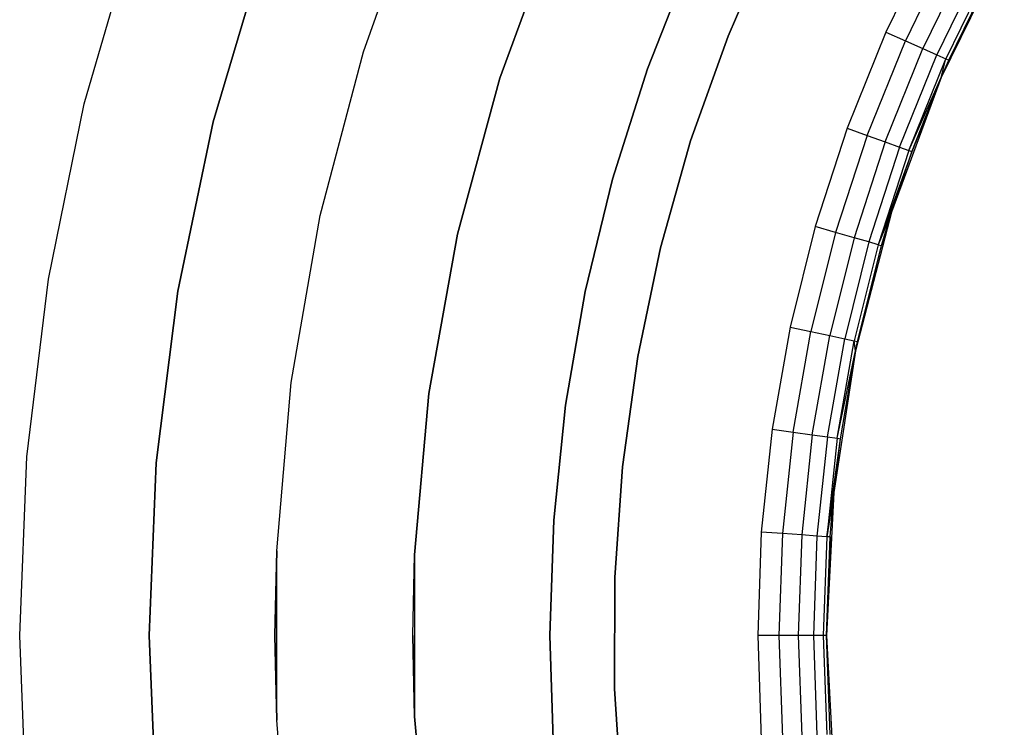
# Model space of a CAD drawing. Extents: x -1.67 to 1.67, y 0.02 to 3.36.
# Tile 8 of 24: x -1.27 to -0.71, y 1.64 to 2.04. Entities that reach past the tile are written whole.
import ezdxf

# ---------------------------------------------------------------- set-up
doc = ezdxf.new("R2010")
doc.units = 0
doc.header["$MEASUREMENT"] = 0
doc.layers.get('0').update_dxf_attribs({"color": 13, "linetype": 'CONTINUOUS'})

# ---------------------------------------------------------------- blocks, each defined once
blk = doc.blocks.new('BAHIA_PM_STL')
at = {"color": 0}
for p, q in [((-1.07152, 2.02288, 0.23858), (-1.03893, 2.11376, 0.23858)), ((-1.07152, 2.02288, 1.10079), (-1.03893, 2.11376, 1.10079)), ((-1.07152, 2.02288, 0.23858), (-1.03893, 2.11376, 0.23858)), ((-1.07152, 2.02288, 1.10079), (-1.03893, 2.11376, 1.10079)), ((-1.23088, 1.99334, 0.23858), (-1.20248, 2.0914, 0.23858)), ((-1.23088, 1.99334, 0.23858), (-1.20248, 2.0914, 0.23858)), ((-1.23088, 1.99334, 1.69528), (-1.20248, 2.0914, 1.69528)), ((-1.23088, 1.99334, 1.69528), (-1.20248, 2.0914, 1.69528)), ((-0.96167, 2.09454, 0.23858), (-0.99366, 2.00796, 0.23858)), ((-0.99366, 2.00796, 1.10079), (-0.96167, 2.09454, 1.10079)), ((-0.99366, 2.00796, 1.10079), (-0.96167, 2.09454, 1.10079)), ((-0.96167, 2.09454, 0.23858), (-0.99366, 2.00796, 0.23858)), ((-0.83803, 2.09008, 0.24321), (-0.86338, 2.03195, 0.24321)), ((-0.86338, 2.03195, 0.29088), (-0.83803, 2.09008, 0.29088)), ((-0.83803, 2.09008, 0.24321), (-0.86338, 2.03195, 0.24321)), ((-0.86338, 2.03195, 0.29088), (-0.83803, 2.09008, 0.29088)), ((-0.74738, 2.08734, 0.00236), (-0.77328, 2.03424, 0.00236)), ((-0.74738, 2.08734, 0.00236), (-0.77328, 2.03424, 0.00236)), ((-0.73663, 2.08163, 0.00429), (-0.76216, 2.02929, 0.00429)), ((-0.73663, 2.08163, 0.00429), (-0.76216, 2.02929, 0.00429)), ((-0.70567, 2.08163, 0.23858), (-0.74168, 2.00823, 0.23858)), ((-0.70567, 2.08163, 0.23858), (-0.74168, 2.00823, 0.23858)), ((-1.12912, 2.07758, 1.69528), (-1.15727, 1.98301, 1.69528)), ((-1.15727, 1.98301, 0.23858), (-1.12912, 2.07758, 0.23858)), ((-1.12912, 2.07758, 1.69528), (-1.15727, 1.98301, 1.69528)), ((-1.15727, 1.98301, 0.23858), (-1.12912, 2.07758, 0.23858)), ((-0.90943, 2.01317, 0.67559), (-0.88525, 2.07447, 0.67559)), ((-0.88525, 2.07447, 0.59685), (-0.90943, 2.01317, 0.59685)), ((-0.90943, 2.01317, 0.67559), (-0.88525, 2.07447, 0.67559)), ((-0.88525, 2.07447, 0.59685), (-0.90943, 2.01317, 0.59685)), ((-0.72694, 2.07648, 0.00988), (-0.75214, 2.02483, 0.00988)), ((-0.72694, 2.07648, 0.00988), (-0.75214, 2.02483, 0.00988)), ((-0.71925, 2.07239, 0.01859), (-0.74418, 2.02128, 0.01859)), ((-0.71925, 2.07239, 0.01859), (-0.74418, 2.02128, 0.01859)), ((-0.71262, 2.06886, 0.04173), (-0.74168, 2.00823, 0.23858)), ((-0.71262, 2.06886, 0.04173), (-0.74168, 2.00823, 0.23858)), ((-0.71432, 2.06976, 0.02957), (-0.73907, 2.01901, 0.02957)), ((-0.71432, 2.06976, 0.02957), (-0.73907, 2.01901, 0.02957)), ((-0.73731, 2.01823, 0.04173), (-0.71262, 2.06886, 0.04173)), ((-0.73731, 2.01823, 0.04173), (-0.71262, 2.06886, 0.04173)), ((-0.86338, 2.03195, 0.24321), (-0.88471, 1.97224, 0.24321)), ((-0.88471, 1.97224, 0.29088), (-0.86338, 2.03195, 0.29088)), ((-0.86338, 2.03195, 0.24321), (-0.88471, 1.97224, 0.24321)), ((-0.88471, 1.97224, 0.29088), (-0.86338, 2.03195, 0.29088)), ((-0.86338, 2.03195, 0.24321), (-0.86338, 2.03195, 0.29088)), ((-0.86338, 2.03195, 0.24321), (-0.86338, 2.03195, 0.29088)), ((-0.77328, 2.03424, 0.00236), (-0.79541, 1.97946, 0.00236)), ((-0.77328, 2.03424, 0.00236), (-0.79541, 1.97946, 0.00236)), ((-0.78398, 1.9753, 0.00429), (-0.76216, 2.02929, 0.00429)), ((-0.78398, 1.9753, 0.00429), (-0.76216, 2.02929, 0.00429)), ((-0.77328, 2.03424, 0.00236), (-0.76216, 2.02929, 0.00429)), ((-0.77328, 2.03424, 0.00236), (-0.76216, 2.02929, 0.00429)), ((-0.76216, 2.02929, 0.00429), (-0.75214, 2.02483, 0.00988)), ((-0.76216, 2.02929, 0.00429), (-0.75214, 2.02483, 0.00988)), ((-0.77366, 1.97154, 0.00988), (-0.75214, 2.02483, 0.00988)), ((-0.77366, 1.97154, 0.00988), (-0.75214, 2.02483, 0.00988)), ((-0.75214, 2.02483, 0.00988), (-0.74418, 2.02128, 0.01859)), ((-0.75214, 2.02483, 0.00988), (-0.74418, 2.02128, 0.01859)), ((-1.09617, 1.92953, 0.23858), (-1.07152, 2.02288, 0.23858)), ((-1.09617, 1.92953, 1.10079), (-1.07152, 2.02288, 1.10079)), ((-1.09617, 1.92953, 0.23858), (-1.07152, 2.02288, 0.23858)), ((-1.09617, 1.92953, 1.10079), (-1.07152, 2.02288, 1.10079)), ((-1.07152, 2.02288, 1.10079), (-1.07152, 2.02288, 0.23858)), ((-1.07152, 2.02288, 1.10079), (-1.07152, 2.02288, 0.23858)), ((-0.76548, 1.96857, 0.01859), (-0.74418, 2.02128, 0.01859)), ((-0.76548, 1.96857, 0.01859), (-0.74418, 2.02128, 0.01859)), ((-0.76022, 1.96665, 0.02957), (-0.73907, 2.01901, 0.02957)), ((-0.76022, 1.96665, 0.02957), (-0.73907, 2.01901, 0.02957)), ((-0.74418, 2.02128, 0.01859), (-0.73907, 2.01901, 0.02957)), ((-0.74418, 2.02128, 0.01859), (-0.73907, 2.01901, 0.02957)), ((-0.74168, 2.00823, 0.04173), (-0.73907, 2.01901, 0.02957)), ((-0.74168, 2.00823, 0.04173), (-0.73907, 2.01901, 0.02957)), ((-0.74168, 2.00823, 0.04173), (-0.73731, 2.01823, 0.04173)), ((-0.73731, 2.01823, 0.04173), (-0.74168, 2.00823, 0.23858)), ((-0.73731, 2.01823, 0.04173), (-0.74168, 2.00823, 0.23858)), ((-0.74168, 2.00823, 0.04173), (-0.73731, 2.01823, 0.04173)), ((-0.73907, 2.01901, 0.02957), (-0.73731, 2.01823, 0.04173)), ((-0.73907, 2.01901, 0.02957), (-0.73731, 2.01823, 0.04173)), ((-0.92936, 1.95035, 0.67559), (-0.90943, 2.01317, 0.67559)), ((-0.90943, 2.01317, 0.59685), (-0.92936, 1.95035, 0.59685)), ((-0.92936, 1.95035, 0.67559), (-0.90943, 2.01317, 0.67559)), ((-0.90943, 2.01317, 0.59685), (-0.92936, 1.95035, 0.59685)), ((-0.90943, 2.01317, 0.67559), (-0.90943, 2.01317, 0.59685)), ((-0.90943, 2.01317, 0.67559), (-0.90943, 2.01317, 0.59685)), ((-0.99366, 2.00796, 0.23858), (-1.01788, 1.9189, 0.23858)), ((-1.01788, 1.9189, 1.10079), (-0.99366, 2.00796, 1.10079)), ((-1.01788, 1.9189, 1.10079), (-0.99366, 2.00796, 1.10079)), ((-0.99366, 2.00796, 0.23858), (-1.01788, 1.9189, 0.23858)), ((-0.99366, 2.00796, 1.10079), (-0.99366, 2.00796, 0.23858)), ((-0.99366, 2.00796, 1.10079), (-0.99366, 2.00796, 0.23858)), ((-0.74168, 2.00823, 0.23858), (-0.77007, 1.93157, 0.23858)), ((-0.74168, 2.00823, 0.23858), (-0.77007, 1.93157, 0.23858)), ((-0.76022, 1.96665, 0.02957), (-0.74168, 2.00823, 0.04173)), ((-0.76022, 1.96665, 0.02957), (-0.74168, 2.00823, 0.04173)), ((-0.74168, 2.00823, 0.23858), (-0.75841, 1.96599, 0.04173)), ((-0.75841, 1.96599, 0.04173), (-0.74168, 2.00823, 0.04173)), ((-0.74168, 2.00823, 0.23858), (-0.75841, 1.96599, 0.04173)), ((-0.75841, 1.96599, 0.04173), (-0.74168, 2.00823, 0.04173)), ((-0.74168, 2.00823, 0.23858), (-0.74168, 2.00823, 0.04173)), ((-0.74168, 2.00823, 0.23858), (-0.74168, 2.00823, 0.04173)), ((-1.2513, 1.89331, 0.23858), (-1.23088, 1.99334, 0.23858)), ((-1.2513, 1.89331, 0.23858), (-1.23088, 1.99334, 0.23858)), ((-1.2513, 1.89331, 1.69528), (-1.23088, 1.99334, 1.69528)), ((-1.2513, 1.89331, 1.69528), (-1.23088, 1.99334, 1.69528)), ((-1.23088, 1.99334, 0.23858), (-1.23088, 1.99334, 1.69528)), ((-1.23088, 1.99334, 0.23858), (-1.23088, 1.99334, 1.69528)), ((-1.15727, 1.98301, 1.69528), (-1.17752, 1.88645, 1.69528)), ((-1.17752, 1.88645, 0.23858), (-1.15727, 1.98301, 0.23858)), ((-1.15727, 1.98301, 1.69528), (-1.17752, 1.88645, 1.69528)), ((-1.17752, 1.88645, 0.23858), (-1.15727, 1.98301, 0.23858)), ((-1.15727, 1.98301, 1.69528), (-1.15727, 1.98301, 0.23858)), ((-1.15727, 1.98301, 1.69528), (-1.15727, 1.98301, 0.23858)), ((-0.79541, 1.97946, 0.00236), (-0.81367, 1.92327, 0.00236)), ((-0.79541, 1.97946, 0.00236), (-0.81367, 1.92327, 0.00236)), ((-0.79541, 1.97946, 0.00236), (-0.78398, 1.9753, 0.00429)), ((-0.79541, 1.97946, 0.00236), (-0.78398, 1.9753, 0.00429)), ((-0.78398, 1.9753, 0.00429), (-0.80197, 1.91992, 0.00429)), ((-0.78398, 1.9753, 0.00429), (-0.80197, 1.91992, 0.00429)), ((-0.78398, 1.9753, 0.00429), (-0.77366, 1.97154, 0.00988)), ((-0.78398, 1.9753, 0.00429), (-0.77366, 1.97154, 0.00988)), ((-0.88471, 1.97224, 0.24321), (-0.90191, 1.91121, 0.24321)), ((-0.90191, 1.91121, 0.29088), (-0.88471, 1.97224, 0.29088)), ((-0.88471, 1.97224, 0.24321), (-0.90191, 1.91121, 0.24321)), ((-0.90191, 1.91121, 0.29088), (-0.88471, 1.97224, 0.29088)), ((-0.88471, 1.97224, 0.24321), (-0.88471, 1.97224, 0.29088)), ((-0.88471, 1.97224, 0.24321), (-0.88471, 1.97224, 0.29088)), ((-0.77366, 1.97154, 0.00988), (-0.79142, 1.91689, 0.00988)), ((-0.77366, 1.97154, 0.00988), (-0.79142, 1.91689, 0.00988)), ((-0.76548, 1.96857, 0.01859), (-0.78305, 1.91449, 0.01859)), ((-0.76548, 1.96857, 0.01859), (-0.78305, 1.91449, 0.01859)), ((-0.77366, 1.97154, 0.00988), (-0.76548, 1.96857, 0.01859)), ((-0.77366, 1.97154, 0.00988), (-0.76548, 1.96857, 0.01859)), ((-0.76548, 1.96857, 0.01859), (-0.76022, 1.96665, 0.02957)), ((-0.76548, 1.96857, 0.01859), (-0.76022, 1.96665, 0.02957)), ((-0.76022, 1.96665, 0.02957), (-0.77767, 1.91295, 0.02957)), ((-0.76022, 1.96665, 0.02957), (-0.77767, 1.91295, 0.02957)), ((-0.75841, 1.96599, 0.04173), (-0.77767, 1.91295, 0.02957)), ((-0.75841, 1.96599, 0.04173), (-0.77767, 1.91295, 0.02957)), ((-0.77007, 1.93157, 0.23858), (-0.75841, 1.96599, 0.04173)), ((-0.77007, 1.93157, 0.23858), (-0.75841, 1.96599, 0.04173)), ((-0.77007, 1.93157, 0.04173), (-0.75841, 1.96599, 0.04173)), ((-0.77007, 1.93157, 0.04173), (-0.75841, 1.96599, 0.04173)), ((-0.75841, 1.96599, 0.04173), (-0.76022, 1.96665, 0.02957)), ((-0.75841, 1.96599, 0.04173), (-0.76022, 1.96665, 0.02957)), ((-0.94497, 1.88632, 0.67559), (-0.92936, 1.95035, 0.67559)), ((-0.92936, 1.95035, 0.59685), (-0.94497, 1.88632, 0.59685)), ((-0.94497, 1.88632, 0.67559), (-0.92936, 1.95035, 0.67559)), ((-0.92936, 1.95035, 0.59685), (-0.94497, 1.88632, 0.59685)), ((-0.92936, 1.95035, 0.67559), (-0.92936, 1.95035, 0.59685)), ((-0.92936, 1.95035, 0.67559), (-0.92936, 1.95035, 0.59685)), ((-1.11271, 1.83442, 0.23858), (-1.09617, 1.92953, 0.23858)), ((-1.11271, 1.83442, 1.10079), (-1.09617, 1.92953, 1.10079)), ((-1.11271, 1.83442, 0.23858), (-1.09617, 1.92953, 0.23858)), ((-1.11271, 1.83442, 1.10079), (-1.09617, 1.92953, 1.10079)), ((-1.09617, 1.92953, 1.10079), (-1.09617, 1.92953, 0.23858)), ((-1.09617, 1.92953, 1.10079), (-1.09617, 1.92953, 0.23858)), ((-0.77007, 1.93157, 0.23858), (-0.79057, 1.85242, 0.23858)), ((-0.77007, 1.93157, 0.23858), (-0.79057, 1.85242, 0.23858)), ((-0.77007, 1.93157, 0.04173), (-0.77767, 1.91295, 0.02957)), ((-0.77007, 1.93157, 0.04173), (-0.77767, 1.91295, 0.02957)), ((-0.77007, 1.93157, 0.23858), (-0.77582, 1.91242, 0.04173)), ((-0.77582, 1.91242, 0.04173), (-0.77007, 1.93157, 0.04173)), ((-0.77007, 1.93157, 0.23858), (-0.77582, 1.91242, 0.04173)), ((-0.77582, 1.91242, 0.04173), (-0.77007, 1.93157, 0.04173)), ((-0.77007, 1.93157, 0.23858), (-0.77007, 1.93157, 0.04173)), ((-0.77007, 1.93157, 0.23858), (-0.77007, 1.93157, 0.04173)), ((-0.81367, 1.92327, 0.00236), (-0.82796, 1.86594, 0.00236)), ((-0.81367, 1.92327, 0.00236), (-0.82796, 1.86594, 0.00236)), ((-0.80197, 1.91992, 0.00429), (-0.81367, 1.92327, 0.00236)), ((-0.80197, 1.91992, 0.00429), (-0.81367, 1.92327, 0.00236)), ((-1.01788, 1.9189, 0.23858), (-1.03413, 1.82804, 0.23858)), ((-1.03413, 1.82804, 1.10079), (-1.01788, 1.9189, 1.10079)), ((-1.03413, 1.82804, 1.10079), (-1.01788, 1.9189, 1.10079)), ((-1.01788, 1.9189, 0.23858), (-1.03413, 1.82804, 0.23858)), ((-1.01788, 1.9189, 1.10079), (-1.01788, 1.9189, 0.23858)), ((-1.01788, 1.9189, 1.10079), (-1.01788, 1.9189, 0.23858)), ((-0.80197, 1.91992, 0.00429), (-0.81606, 1.86341, 0.00429)), ((-0.80197, 1.91992, 0.00429), (-0.81606, 1.86341, 0.00429)), ((-0.79142, 1.91689, 0.00988), (-0.80532, 1.86113, 0.00988)), ((-0.79142, 1.91689, 0.00988), (-0.80532, 1.86113, 0.00988)), ((-0.79142, 1.91689, 0.00988), (-0.80197, 1.91992, 0.00429)), ((-0.79142, 1.91689, 0.00988), (-0.80197, 1.91992, 0.00429)), ((-0.78305, 1.91449, 0.01859), (-0.79142, 1.91689, 0.00988)), ((-0.78305, 1.91449, 0.01859), (-0.79142, 1.91689, 0.00988)), ((-0.90191, 1.91121, 0.24321), (-0.91491, 1.84914, 0.24321)), ((-0.91491, 1.84914, 0.29088), (-0.90191, 1.91121, 0.29088)), ((-0.90191, 1.91121, 0.24321), (-0.91491, 1.84914, 0.24321)), ((-0.91491, 1.84914, 0.29088), (-0.90191, 1.91121, 0.29088)), ((-0.90191, 1.91121, 0.24321), (-0.90191, 1.91121, 0.29088)), ((-0.90191, 1.91121, 0.24321), (-0.90191, 1.91121, 0.29088)), ((-0.78305, 1.91449, 0.01859), (-0.7968, 1.85932, 0.01859)), ((-0.78305, 1.91449, 0.01859), (-0.7968, 1.85932, 0.01859)), ((-0.77767, 1.91295, 0.02957), (-0.79133, 1.85816, 0.02957)), ((-0.77767, 1.91295, 0.02957), (-0.79133, 1.85816, 0.02957)), ((-0.79057, 1.85242, 0.23858), (-0.77582, 1.91242, 0.04173)), ((-0.79057, 1.85242, 0.23858), (-0.77582, 1.91242, 0.04173)), ((-0.78945, 1.85776, 0.04173), (-0.77582, 1.91242, 0.04173)), ((-0.78945, 1.85776, 0.04173), (-0.77582, 1.91242, 0.04173)), ((-0.77767, 1.91295, 0.02957), (-0.78305, 1.91449, 0.01859)), ((-0.77767, 1.91295, 0.02957), (-0.78305, 1.91449, 0.01859)), ((-0.77767, 1.91295, 0.02957), (-0.77582, 1.91242, 0.04173)), ((-0.77767, 1.91295, 0.02957), (-0.77582, 1.91242, 0.04173)), ((-1.26361, 1.79196, 0.23858), (-1.2513, 1.89331, 0.23858)), ((-1.26361, 1.79196, 0.23858), (-1.2513, 1.89331, 0.23858)), ((-1.26361, 1.79196, 1.69528), (-1.2513, 1.89331, 1.69528)), ((-1.26361, 1.79196, 1.69528), (-1.2513, 1.89331, 1.69528)), ((-1.2513, 1.89331, 0.23858), (-1.2513, 1.89331, 1.69528)), ((-1.2513, 1.89331, 0.23858), (-1.2513, 1.89331, 1.69528)), ((-1.17752, 1.88645, 1.69528), (-1.18972, 1.78854, 1.69528)), ((-1.18972, 1.78854, 0.23858), (-1.17752, 1.88645, 0.23858)), ((-1.17752, 1.88645, 1.69528), (-1.18972, 1.78854, 1.69528)), ((-1.18972, 1.78854, 0.23858), (-1.17752, 1.88645, 0.23858)), ((-1.17752, 1.88645, 1.69528), (-1.17752, 1.88645, 0.23858)), ((-1.17752, 1.88645, 1.69528), (-1.17752, 1.88645, 0.23858)), ((-0.95617, 1.82138, 0.67559), (-0.94497, 1.88632, 0.67559)), ((-0.94497, 1.88632, 0.59685), (-0.95617, 1.82138, 0.59685)), ((-0.95617, 1.82138, 0.67559), (-0.94497, 1.88632, 0.67559)), ((-0.94497, 1.88632, 0.59685), (-0.95617, 1.82138, 0.59685)), ((-0.94497, 1.88632, 0.67559), (-0.94497, 1.88632, 0.59685)), ((-0.94497, 1.88632, 0.67559), (-0.94497, 1.88632, 0.59685)), ((-0.82796, 1.86594, 0.00236), (-0.83822, 1.80776, 0.00236)), ((-0.82796, 1.86594, 0.00236), (-0.83822, 1.80776, 0.00236)), ((-0.82796, 1.86594, 0.00236), (-0.81606, 1.86341, 0.00429)), ((-0.82796, 1.86594, 0.00236), (-0.81606, 1.86341, 0.00429)), ((-0.82617, 1.80606, 0.00429), (-0.81606, 1.86341, 0.00429)), ((-0.82617, 1.80606, 0.00429), (-0.81606, 1.86341, 0.00429)), ((-0.81606, 1.86341, 0.00429), (-0.80532, 1.86113, 0.00988)), ((-0.81606, 1.86341, 0.00429), (-0.80532, 1.86113, 0.00988)), ((-0.8153, 1.80454, 0.00988), (-0.80532, 1.86113, 0.00988)), ((-0.8153, 1.80454, 0.00988), (-0.80532, 1.86113, 0.00988)), ((-0.80532, 1.86113, 0.00988), (-0.7968, 1.85932, 0.01859)), ((-0.80532, 1.86113, 0.00988), (-0.7968, 1.85932, 0.01859)), ((-0.80668, 1.80333, 0.01859), (-0.7968, 1.85932, 0.01859)), ((-0.80668, 1.80333, 0.01859), (-0.7968, 1.85932, 0.01859)), ((-0.80114, 1.80255, 0.02957), (-0.79133, 1.85816, 0.02957)), ((-0.80114, 1.80255, 0.02957), (-0.79133, 1.85816, 0.02957)), ((-0.7968, 1.85932, 0.01859), (-0.79133, 1.85816, 0.02957)), ((-0.7968, 1.85932, 0.01859), (-0.79133, 1.85816, 0.02957)), ((-0.79057, 1.85242, 0.04173), (-0.79133, 1.85816, 0.02957)), ((-0.79133, 1.85816, 0.02957), (-0.78945, 1.85776, 0.04173)), ((-0.79057, 1.85242, 0.04173), (-0.79133, 1.85816, 0.02957)), ((-0.79133, 1.85816, 0.02957), (-0.78945, 1.85776, 0.04173)), ((-0.79057, 1.85242, 0.23858), (-0.78945, 1.85776, 0.04173)), ((-0.79057, 1.85242, 0.04173), (-0.78945, 1.85776, 0.04173)), ((-0.79057, 1.85242, 0.23858), (-0.78945, 1.85776, 0.04173)), ((-0.79057, 1.85242, 0.04173), (-0.78945, 1.85776, 0.04173)), ((-0.91491, 1.84914, 0.24321), (-0.92364, 1.78633, 0.24321)), ((-0.92364, 1.78633, 0.29088), (-0.91491, 1.84914, 0.29088)), ((-0.91491, 1.84914, 0.24321), (-0.92364, 1.78633, 0.24321)), ((-0.92364, 1.78633, 0.29088), (-0.91491, 1.84914, 0.29088)), ((-0.91491, 1.84914, 0.24321), (-0.91491, 1.84914, 0.29088)), ((-0.91491, 1.84914, 0.24321), (-0.91491, 1.84914, 0.29088)), ((-0.79057, 1.85242, 0.23858), (-0.80295, 1.77161, 0.23858)), ((-0.79057, 1.85242, 0.23858), (-0.80295, 1.77161, 0.23858)), ((-0.80114, 1.80255, 0.02957), (-0.79057, 1.85242, 0.04173)), ((-0.80114, 1.80255, 0.02957), (-0.79057, 1.85242, 0.04173)), ((-0.79923, 1.80228, 0.04173), (-0.79057, 1.85242, 0.23858)), ((-0.79923, 1.80228, 0.04173), (-0.79057, 1.85242, 0.23858)), ((-0.79923, 1.80228, 0.04173), (-0.79057, 1.85242, 0.04173)), ((-0.79923, 1.80228, 0.04173), (-0.79057, 1.85242, 0.04173)), ((-0.79057, 1.85242, 0.04173), (-0.79057, 1.85242, 0.23858)), ((-0.79057, 1.85242, 0.04173), (-0.79057, 1.85242, 0.23858)), ((-1.12101, 1.73823, 0.23858), (-1.11271, 1.83442, 0.23858)), ((-1.12101, 1.73823, 1.10079), (-1.11271, 1.83442, 1.10079)), ((-1.12101, 1.73823, 0.23858), (-1.11271, 1.83442, 0.23858)), ((-1.12101, 1.73823, 1.10079), (-1.11271, 1.83442, 1.10079)), ((-1.11271, 1.83442, 1.10079), (-1.11271, 1.83442, 0.23858)), ((-1.11271, 1.83442, 1.10079), (-1.11271, 1.83442, 0.23858)), ((-1.03413, 1.82804, 0.23858), (-1.04229, 1.7361, 0.23858)), ((-1.04229, 1.7361, 1.10079), (-1.03413, 1.82804, 1.10079)), ((-1.03413, 1.82804, 0.23858), (-1.04229, 1.7361, 0.23858)), ((-1.04229, 1.7361, 1.10079), (-1.03413, 1.82804, 1.10079)), ((-1.03413, 1.82804, 1.10079), (-1.03413, 1.82804, 0.23858)), ((-1.03413, 1.82804, 1.10079), (-1.03413, 1.82804, 0.23858)), ((-0.96291, 1.75582, 0.67559), (-0.95617, 1.82138, 0.67559)), ((-0.95617, 1.82138, 0.59685), (-0.96291, 1.75582, 0.59685)), ((-0.96291, 1.75582, 0.67559), (-0.95617, 1.82138, 0.67559)), ((-0.95617, 1.82138, 0.59685), (-0.96291, 1.75582, 0.59685)), ((-0.95617, 1.82138, 0.67559), (-0.95617, 1.82138, 0.59685)), ((-0.95617, 1.82138, 0.67559), (-0.95617, 1.82138, 0.59685)), ((-0.83822, 1.80776, 0.00236), (-0.84439, 1.749, 0.00236)), ((-0.83822, 1.80776, 0.00236), (-0.84439, 1.749, 0.00236)), ((-0.83822, 1.80776, 0.00236), (-0.82617, 1.80606, 0.00429)), ((-0.83822, 1.80776, 0.00236), (-0.82617, 1.80606, 0.00429)), ((-0.82617, 1.80606, 0.00429), (-0.83226, 1.74815, 0.00429)), ((-0.82617, 1.80606, 0.00429), (-0.83226, 1.74815, 0.00429)), ((-0.82617, 1.80606, 0.00429), (-0.8153, 1.80454, 0.00988)), ((-0.82617, 1.80606, 0.00429), (-0.8153, 1.80454, 0.00988)), ((-0.8153, 1.80454, 0.00988), (-0.82131, 1.74739, 0.00988)), ((-0.8153, 1.80454, 0.00988), (-0.82131, 1.74739, 0.00988)), ((-0.8153, 1.80454, 0.00988), (-0.80668, 1.80333, 0.01859)), ((-0.8153, 1.80454, 0.00988), (-0.80668, 1.80333, 0.01859)), ((-0.80668, 1.80333, 0.01859), (-0.81262, 1.74678, 0.01859)), ((-0.80668, 1.80333, 0.01859), (-0.81262, 1.74678, 0.01859)), ((-0.80114, 1.80255, 0.02957), (-0.80704, 1.74639, 0.02957)), ((-0.80114, 1.80255, 0.02957), (-0.80704, 1.74639, 0.02957)), ((-0.80704, 1.74639, 0.02957), (-0.79923, 1.80228, 0.04173)), ((-0.80704, 1.74639, 0.02957), (-0.79923, 1.80228, 0.04173)), ((-0.80668, 1.80333, 0.01859), (-0.80114, 1.80255, 0.02957)), ((-0.80668, 1.80333, 0.01859), (-0.80114, 1.80255, 0.02957)), ((-0.80295, 1.77161, 0.23858), (-0.79923, 1.80228, 0.04173)), ((-0.80295, 1.77161, 0.04173), (-0.79923, 1.80228, 0.04173)), ((-0.80295, 1.77161, 0.23858), (-0.79923, 1.80228, 0.04173)), ((-0.80295, 1.77161, 0.04173), (-0.79923, 1.80228, 0.04173)), ((-0.80114, 1.80255, 0.02957), (-0.79923, 1.80228, 0.04173)), ((-0.80114, 1.80255, 0.02957), (-0.79923, 1.80228, 0.04173)), ((-1.26772, 1.68995, 0.23858), (-1.26361, 1.79196, 0.23858)), ((-1.26772, 1.68995, 0.23858), (-1.26361, 1.79196, 0.23858)), ((-1.26772, 1.68995, 1.69528), (-1.26361, 1.79196, 1.69528)), ((-1.26772, 1.68995, 1.69528), (-1.26361, 1.79196, 1.69528)), ((-1.26361, 1.79196, 0.23858), (-1.26361, 1.79196, 1.69528)), ((-1.26361, 1.79196, 0.23858), (-1.26361, 1.79196, 1.69528)), ((-1.18972, 1.78854, 1.69528), (-1.1938, 1.68995, 1.69528)), ((-1.1938, 1.68995, 0.23858), (-1.18972, 1.78854, 0.23858)), ((-1.18972, 1.78854, 1.69528), (-1.1938, 1.68995, 1.69528)), ((-1.1938, 1.68995, 0.23858), (-1.18972, 1.78854, 0.23858)), ((-1.18972, 1.78854, 1.69528), (-1.18972, 1.78854, 0.23858)), ((-1.18972, 1.78854, 1.69528), (-1.18972, 1.78854, 0.23858)), ((-0.92364, 1.78633, 0.24321), (-0.92806, 1.72308, 0.24321)), ((-0.92806, 1.72308, 0.29088), (-0.92364, 1.78633, 0.29088)), ((-0.92364, 1.78633, 0.24321), (-0.92806, 1.72308, 0.24321)), ((-0.92806, 1.72308, 0.29088), (-0.92364, 1.78633, 0.29088)), ((-0.92364, 1.78633, 0.24321), (-0.92364, 1.78633, 0.29088)), ((-0.92364, 1.78633, 0.24321), (-0.92364, 1.78633, 0.29088)), ((-0.80295, 1.77161, 0.23858), (-0.80709, 1.68995, 0.23858)), ((-0.80295, 1.77161, 0.23858), (-0.80709, 1.68995, 0.23858)), ((-0.80295, 1.77161, 0.04173), (-0.80704, 1.74639, 0.02957)), ((-0.80295, 1.77161, 0.04173), (-0.80704, 1.74639, 0.02957)), ((-0.80512, 1.74625, 0.04173), (-0.80295, 1.77161, 0.23858)), ((-0.80512, 1.74625, 0.04173), (-0.80295, 1.77161, 0.23858)), ((-0.80512, 1.74625, 0.04173), (-0.80295, 1.77161, 0.04173)), ((-0.80512, 1.74625, 0.04173), (-0.80295, 1.77161, 0.04173)), ((-0.80295, 1.77161, 0.04173), (-0.80295, 1.77161, 0.23858)), ((-0.80295, 1.77161, 0.04173), (-0.80295, 1.77161, 0.23858)), ((-0.96516, 1.68995, 0.67559), (-0.96291, 1.75582, 0.67559)), ((-0.96291, 1.75582, 0.59685), (-0.96516, 1.68995, 0.59685)), ((-0.96516, 1.68995, 0.67559), (-0.96291, 1.75582, 0.67559)), ((-0.96291, 1.75582, 0.59685), (-0.96516, 1.68995, 0.59685)), ((-0.96291, 1.75582, 0.67559), (-0.96291, 1.75582, 0.59685)), ((-0.96291, 1.75582, 0.67559), (-0.96291, 1.75582, 0.59685)), ((-0.84439, 1.749, 0.00236), (-0.84646, 1.68995, 0.00236)), ((-0.84439, 1.749, 0.00236), (-0.84646, 1.68995, 0.00236)), ((-0.83226, 1.74815, 0.00429), (-0.84439, 1.749, 0.00236)), ((-0.83226, 1.74815, 0.00429), (-0.84439, 1.749, 0.00236)), ((-0.83226, 1.74815, 0.00429), (-0.83429, 1.68995, 0.00429)), ((-0.83226, 1.74815, 0.00429), (-0.83429, 1.68995, 0.00429)), ((-0.82131, 1.74739, 0.00988), (-0.83226, 1.74815, 0.00429)), ((-0.82131, 1.74739, 0.00988), (-0.83226, 1.74815, 0.00429)), ((-0.82131, 1.74739, 0.00988), (-0.82332, 1.68995, 0.00988)), ((-0.82131, 1.74739, 0.00988), (-0.82332, 1.68995, 0.00988)), ((-0.81262, 1.74678, 0.01859), (-0.82131, 1.74739, 0.00988)), ((-0.81262, 1.74678, 0.01859), (-0.82131, 1.74739, 0.00988)), ((-0.81262, 1.74678, 0.01859), (-0.81461, 1.68995, 0.01859)), ((-0.81262, 1.74678, 0.01859), (-0.81461, 1.68995, 0.01859)), ((-0.80704, 1.74639, 0.02957), (-0.81262, 1.74678, 0.01859)), ((-0.80704, 1.74639, 0.02957), (-0.81262, 1.74678, 0.01859)), ((-0.80704, 1.74639, 0.02957), (-0.80901, 1.68995, 0.02957)), ((-0.80704, 1.74639, 0.02957), (-0.80901, 1.68995, 0.02957)), ((-0.80709, 1.68995, 0.04173), (-0.80512, 1.74625, 0.04173)), ((-0.80512, 1.74625, 0.04173), (-0.80709, 1.68995, 0.23858)), ((-0.80512, 1.74625, 0.04173), (-0.80709, 1.68995, 0.23858)), ((-0.80709, 1.68995, 0.04173), (-0.80512, 1.74625, 0.04173)), ((-0.80512, 1.74625, 0.04173), (-0.80704, 1.74639, 0.02957)), ((-0.80512, 1.74625, 0.04173), (-0.80704, 1.74639, 0.02957)), ((-1.12205, 1.68995, 1.10079), (-1.12101, 1.73823, 1.10079)), ((-1.12101, 1.73823, 0.23858), (-1.12205, 1.68995, 1.10079)), ((-1.12101, 1.73823, 0.23858), (-1.12205, 1.68995, 1.10079)), ((-1.12205, 1.68995, 1.10079), (-1.12101, 1.73823, 1.10079)), ((-1.12101, 1.64168, 0.23858), (-1.12101, 1.73823, 0.23858)), ((-1.12101, 1.73823, 1.10079), (-1.12101, 1.73823, 0.23858)), ((-1.12101, 1.73823, 1.10079), (-1.12101, 1.73823, 0.23858)), ((-1.12101, 1.64168, 0.23858), (-1.12101, 1.73823, 0.23858)), ((-1.04331, 1.68995, 1.10079), (-1.04229, 1.7361, 1.10079)), ((-1.04331, 1.68995, 1.10079), (-1.04229, 1.7361, 1.10079)), ((-1.04331, 1.68995, 1.10079), (-1.04229, 1.7361, 0.23858)), ((-1.04331, 1.68995, 1.10079), (-1.04229, 1.7361, 0.23858)), ((-1.04229, 1.7361, 0.23858), (-1.04229, 1.64381, 0.23858)), ((-1.04229, 1.7361, 1.10079), (-1.04229, 1.7361, 0.23858)), ((-1.04229, 1.7361, 1.10079), (-1.04229, 1.7361, 0.23858)), ((-1.04229, 1.7361, 0.23858), (-1.04229, 1.64381, 0.23858)), ((-0.92806, 1.72308, 0.24321), (-0.92816, 1.65967, 0.24321)), ((-0.92816, 1.65967, 0.29088), (-0.92806, 1.72308, 0.29088)), ((-0.92806, 1.72308, 0.24321), (-0.92816, 1.65967, 0.24321)), ((-0.92816, 1.65967, 0.29088), (-0.92806, 1.72308, 0.29088)), ((-0.92806, 1.72308, 0.24321), (-0.92806, 1.72308, 0.29088)), ((-0.92806, 1.72308, 0.24321), (-0.92806, 1.72308, 0.29088)), ((-1.26361, 1.58795, 0.23858), (-1.26772, 1.68995, 0.23858)), ((-1.26772, 1.68995, 0.23858), (-1.26772, 1.68995, 1.69528)), ((-1.26361, 1.58795, 0.23858), (-1.26772, 1.68995, 0.23858)), ((-1.26361, 1.58795, 1.69528), (-1.26772, 1.68995, 1.69528)), ((-1.26772, 1.68995, 0.23858), (-1.26772, 1.68995, 1.69528)), ((-1.26361, 1.58795, 1.69528), (-1.26772, 1.68995, 1.69528)), ((-1.1938, 1.68995, 1.69528), (-1.1938, 1.68995, 0.23858)), ((-1.1938, 1.68995, 1.69528), (-1.1938, 1.68995, 0.23858)), ((-1.1938, 1.68995, 1.69528), (-1.18972, 1.59137, 1.69528)), ((-1.18972, 1.59137, 0.23858), (-1.1938, 1.68995, 0.23858)), ((-1.1938, 1.68995, 1.69528), (-1.18972, 1.59137, 1.69528)), ((-1.18972, 1.59137, 0.23858), (-1.1938, 1.68995, 0.23858)), ((-1.12101, 1.64168, 1.10079), (-1.12205, 1.68995, 1.10079)), ((-1.12205, 1.68995, 1.10079), (-1.12101, 1.64168, 0.23858)), ((-1.12205, 1.68995, 1.10079), (-1.12101, 1.64168, 0.23858)), ((-1.12101, 1.64168, 1.10079), (-1.12205, 1.68995, 1.10079)), ((-1.04229, 1.64381, 1.10079), (-1.04331, 1.68995, 1.10079)), ((-1.04331, 1.68995, 1.10079), (-1.04229, 1.64381, 0.23858)), ((-1.04331, 1.68995, 1.10079), (-1.04229, 1.64381, 0.23858)), ((-1.04229, 1.64381, 1.10079), (-1.04331, 1.68995, 1.10079)), ((-0.96291, 1.62409, 0.67559), (-0.96516, 1.68995, 0.67559)), ((-0.96516, 1.68995, 0.67559), (-0.96516, 1.68995, 0.59685)), ((-0.96516, 1.68995, 0.59685), (-0.96291, 1.62409, 0.59685)), ((-0.96516, 1.68995, 0.67559), (-0.96516, 1.68995, 0.59685)), ((-0.96291, 1.62409, 0.67559), (-0.96516, 1.68995, 0.67559)), ((-0.96516, 1.68995, 0.59685), (-0.96291, 1.62409, 0.59685)), ((-0.84646, 1.68995, 0.00236), (-0.84439, 1.63091, 0.00236)), ((-0.83429, 1.68995, 0.00429), (-0.84646, 1.68995, 0.00236)), ((-0.84646, 1.68995, 0.00236), (-0.84439, 1.63091, 0.00236)), ((-0.83429, 1.68995, 0.00429), (-0.84646, 1.68995, 0.00236)), ((-0.83429, 1.68995, 0.00429), (-0.83226, 1.63176, 0.00429)), ((-0.82332, 1.68995, 0.00988), (-0.83429, 1.68995, 0.00429)), ((-0.83429, 1.68995, 0.00429), (-0.83226, 1.63176, 0.00429)), ((-0.82332, 1.68995, 0.00988), (-0.83429, 1.68995, 0.00429)), ((-0.82332, 1.68995, 0.00988), (-0.82131, 1.63252, 0.00988)), ((-0.81461, 1.68995, 0.01859), (-0.82332, 1.68995, 0.00988)), ((-0.82332, 1.68995, 0.00988), (-0.82131, 1.63252, 0.00988)), ((-0.81461, 1.68995, 0.01859), (-0.82332, 1.68995, 0.00988)), ((-0.81461, 1.68995, 0.01859), (-0.81262, 1.63313, 0.01859)), ((-0.80901, 1.68995, 0.02957), (-0.81461, 1.68995, 0.01859)), ((-0.81461, 1.68995, 0.01859), (-0.81262, 1.63313, 0.01859)), ((-0.80901, 1.68995, 0.02957), (-0.81461, 1.68995, 0.01859)), ((-0.80901, 1.68995, 0.02957), (-0.80704, 1.63352, 0.02957)), ((-0.80709, 1.68995, 0.04173), (-0.80901, 1.68995, 0.02957)), ((-0.80901, 1.68995, 0.02957), (-0.80704, 1.63352, 0.02957)), ((-0.80709, 1.68995, 0.04173), (-0.80901, 1.68995, 0.02957)), ((-0.80709, 1.68995, 0.23858), (-0.80295, 1.6083, 0.23858)), ((-0.80512, 1.63365, 0.04173), (-0.80709, 1.68995, 0.23858)), ((-0.80512, 1.63365, 0.04173), (-0.80709, 1.68995, 0.04173)), ((-0.80709, 1.68995, 0.04173), (-0.80709, 1.68995, 0.23858)), ((-0.80512, 1.63365, 0.04173), (-0.80709, 1.68995, 0.23858)), ((-0.80709, 1.68995, 0.04173), (-0.80709, 1.68995, 0.23858)), ((-0.80709, 1.68995, 0.23858), (-0.80295, 1.6083, 0.23858)), ((-0.80512, 1.63365, 0.04173), (-0.80709, 1.68995, 0.04173)), ((-0.92816, 1.65967, 0.24321), (-0.92816, 1.65967, 0.29088)), ((-0.92816, 1.65967, 0.24321), (-0.92393, 1.5964, 0.24321)), ((-0.92393, 1.5964, 0.29088), (-0.92816, 1.65967, 0.29088)), ((-0.92816, 1.65967, 0.24321), (-0.92816, 1.65967, 0.29088)), ((-0.92816, 1.65967, 0.24321), (-0.92393, 1.5964, 0.24321)), ((-0.92393, 1.5964, 0.29088), (-0.92816, 1.65967, 0.29088)), ((-1.11271, 1.54549, 0.23858), (-1.12101, 1.64168, 0.23858)), ((-1.11271, 1.54549, 1.10079), (-1.12101, 1.64168, 1.10079)), ((-1.12101, 1.64168, 1.10079), (-1.12101, 1.64168, 0.23858)), ((-1.11271, 1.54549, 0.23858), (-1.12101, 1.64168, 0.23858)), ((-1.12101, 1.64168, 1.10079), (-1.12101, 1.64168, 0.23858)), ((-1.11271, 1.54549, 1.10079), (-1.12101, 1.64168, 1.10079)), ((-1.04229, 1.64381, 0.23858), (-1.03413, 1.55187, 0.23858)), ((-1.03413, 1.55187, 1.10079), (-1.04229, 1.64381, 1.10079)), ((-1.04229, 1.64381, 1.10079), (-1.04229, 1.64381, 0.23858)), ((-1.04229, 1.64381, 1.10079), (-1.04229, 1.64381, 0.23858)), ((-1.03413, 1.55187, 1.10079), (-1.04229, 1.64381, 1.10079)), ((-1.04229, 1.64381, 0.23858), (-1.03413, 1.55187, 0.23858))]:
    blk.add_line(p, q, dxfattribs=at)

msp = doc.modelspace()

# ---------------------------------------------------------------- block references
at = {"color": 0}
msp.add_blockref('BAHIA_PM_STL', (0, 0), dxfattribs=at)

doc.saveas('drawing.dxf')
